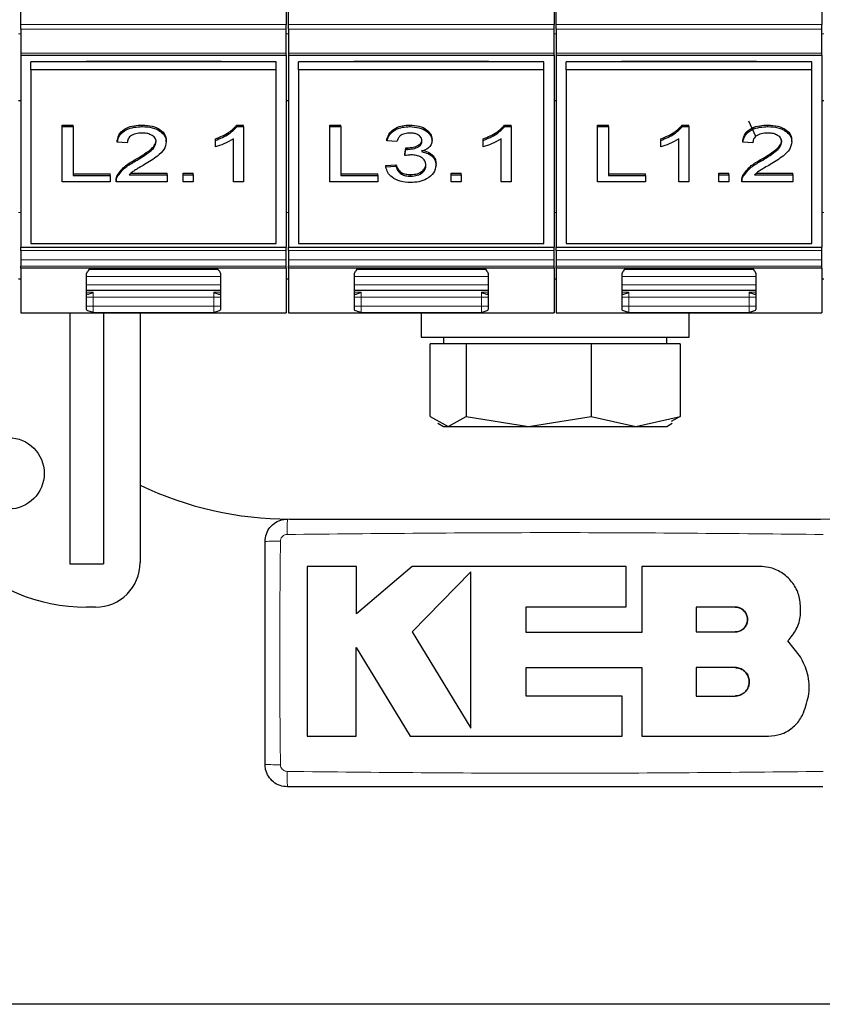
# Model space of a CAD drawing. Header units: millimetres. Extents: x 5 to 418, y 2 to 292.
# Tile 4 of 37: x 86 to 104, y 73 to 95. Entities that reach past the tile are written whole.
import ezdxf

# ---------------------------------------------------------------- set-up
doc = ezdxf.new("R2010")
doc.units = ezdxf.units.MM

msp = doc.modelspace()

# ---------------------------------------------------------------- linework, layer by layer
at = {"color": 7, "linetype": 'Continuous', "lineweight": 25}
for p, q in [((85.9596, 94.6836), (85.9596, 99.5715)), ((91.9096, 99.5715), (91.9096, 94.6836)), ((91.9596, 94.6836), (91.9596, 99.5715)), ((97.9096, 99.5715), (97.9096, 94.6836)), ((97.9596, 94.6836), (97.9596, 99.5715)), ((103.9096, 99.5715), (103.9096, 94.6836)), ((85.9596, 94.5775), (85.9596, 94.6836)), ((91.9096, 94.5775), (91.9096, 94.6836)), ((91.9596, 94.5775), (91.9596, 94.6836)), ((97.9096, 94.5775), (97.9096, 94.6836)), ((97.9596, 94.5775), (97.9596, 94.6836)), ((103.9096, 94.5775), (103.9096, 94.6836)), ((85.9596, 94.5775), (85.9596, 94.0372)), ((91.9096, 94.0372), (91.9096, 94.5775)), ((91.9596, 94.5775), (91.9596, 94.0372)), ((97.9096, 94.0372), (97.9096, 94.5775)), ((97.9596, 94.5775), (97.9596, 94.0372)), ((103.9096, 94.0372), (103.9096, 94.5775)), ((85.9596, 94.0372), (85.9596, 93.9933)), ((91.9096, 93.9933), (91.9096, 94.0372)), ((91.9596, 94.0372), (91.9596, 93.9933)), ((97.9096, 93.9933), (97.9096, 94.0372)), ((97.9596, 94.0372), (97.9596, 93.9933)), ((103.9096, 93.9933), (103.9096, 94.0372)), ((85.9596, 93.9933), (91.9096, 93.9933)), ((85.9596, 93.9933), (85.9596, 89.6885)), ((91.6846, 93.8428), (86.1846, 93.8428)), ((86.1846, 93.666), (86.1846, 93.8428)), ((87.4222, 93.8604), (90.447, 93.8604)), ((87.4222, 93.8428), (87.4222, 93.8604)), ((87.5971, 93.8604), (87.5971, 93.8428)), ((90.2721, 93.8428), (90.2721, 93.8604)), ((90.447, 93.8604), (90.447, 93.8428)), ((91.6846, 93.666), (91.6846, 93.8428)), ((91.9096, 93.9933), (91.9096, 89.6885)), ((91.9596, 93.9933), (97.9096, 93.9933)), ((91.9596, 93.9933), (91.9596, 89.6885)), ((97.6846, 93.8428), (92.1846, 93.8428)), ((92.1846, 93.666), (92.1846, 93.8428)), ((93.4222, 93.8604), (96.447, 93.8604)), ((93.4222, 93.8428), (93.4222, 93.8604)), ((93.5971, 93.8604), (93.5971, 93.8428)), ((96.2721, 93.8428), (96.2721, 93.8604)), ((96.447, 93.8604), (96.447, 93.8428)), ((97.6846, 93.666), (97.6846, 93.8428)), ((97.9096, 93.9933), (97.9096, 89.6885)), ((97.9596, 93.9933), (103.9096, 93.9933)), ((97.9596, 93.9933), (97.9596, 89.6885)), ((103.6846, 93.8428), (98.1846, 93.8428)), ((98.1846, 93.666), (98.1846, 93.8428)), ((99.4222, 93.8604), (102.447, 93.8604)), ((99.4222, 93.8428), (99.4222, 93.8604)), ((99.5971, 93.8604), (99.5971, 93.8428)), ((102.2721, 93.8428), (102.2721, 93.8604)), ((102.447, 93.8604), (102.447, 93.8428)), ((103.6846, 93.666), (103.6846, 93.8428)), ((103.9096, 93.9933), (103.9096, 89.6885)), ((91.6846, 93.666), (86.1846, 93.666)), ((86.1846, 93.666), (86.1846, 89.7769)), ((91.6846, 89.7769), (91.6846, 93.666)), ((97.6846, 93.666), (92.1846, 93.666)), ((92.1846, 93.666), (92.1846, 89.7769)), ((97.6846, 89.7769), (97.6846, 93.666)), ((103.6846, 93.666), (98.1846, 93.666)), ((98.1846, 93.666), (98.1846, 89.7769)), ((103.6846, 89.7769), (103.6846, 93.666)), ((85.9596, 92.9715), (85.9096, 92.9715)), ((91.9596, 92.9715), (91.9096, 92.9715)), ((97.9596, 92.9715), (97.9096, 92.9715)), ((103.9596, 92.9715), (103.9096, 92.9715)), ((102.4288, 92.1686), (102.2721, 92.517)), ((86.8865, 92.4286), (87.1333, 92.4286)), ((86.8865, 92.3932), (86.8865, 92.4286)), ((86.8865, 91.1558), (86.8865, 92.3932)), ((86.8865, 92.3932), (87.1333, 92.3932)), ((87.1333, 92.3932), (87.1333, 92.4286)), ((87.1333, 92.3932), (87.1333, 91.2986)), ((88.6814, 92.3932), (88.6814, 92.4286)), ((90.803, 92.4286), (90.9474, 92.4286)), ((90.803, 92.3932), (90.803, 92.4286)), ((90.803, 92.3932), (90.9474, 92.3932)), ((90.9474, 92.3932), (90.9474, 92.4286)), ((90.9474, 92.3932), (90.9474, 91.1558)), ((92.8865, 92.4286), (93.1333, 92.4286)), ((92.8865, 92.3932), (92.8865, 92.4286)), ((92.8865, 92.3932), (93.1333, 92.3932)), ((92.8865, 91.1558), (92.8865, 92.3932)), ((93.1333, 92.3932), (93.1333, 92.4286)), ((93.1333, 92.3932), (93.1333, 91.2986)), ((94.6772, 92.3932), (94.6772, 92.4286)), ((96.803, 92.4286), (96.9474, 92.4286)), ((96.803, 92.3932), (96.803, 92.4286)), ((96.803, 92.3932), (96.9474, 92.3932)), ((96.9474, 92.3932), (96.9474, 92.4286)), ((96.9474, 92.3932), (96.9474, 91.1558)), ((98.8865, 92.4286), (99.1333, 92.4286)), ((98.8865, 92.3932), (98.8865, 92.4286)), ((98.8865, 92.3932), (99.1333, 92.3932)), ((98.8865, 91.1558), (98.8865, 92.3932)), ((99.1333, 92.3932), (99.1333, 92.4286)), ((99.1333, 92.3932), (99.1333, 91.2986)), ((100.7838, 92.4286), (100.9282, 92.4286)), ((100.7838, 92.3932), (100.7838, 92.4286)), ((100.7838, 92.3932), (100.9282, 92.3932)), ((100.9282, 92.3932), (100.9282, 92.4286)), ((100.9282, 92.3932), (100.9282, 91.1558)), ((102.7006, 92.3932), (102.7006, 92.4286)), ((88.1205, 92.0442), (88.1205, 92.0795)), ((88.3449, 92.0283), (88.1205, 92.0442)), ((89.2199, 92.0516), (89.2199, 92.087)), ((90.3192, 92.0839), (90.3192, 92.1192)), ((90.3192, 91.9376), (90.3192, 92.0839)), ((90.7231, 91.1558), (90.7231, 92.12)), ((94.1654, 92.0759), (94.1654, 92.1113)), ((94.3897, 92.0601), (94.1654, 92.0759)), ((95.175, 92.0786), (95.175, 92.114)), ((96.3192, 92.0839), (96.3192, 92.1192)), ((96.3192, 91.9376), (96.3192, 92.0839)), ((96.7231, 91.1558), (96.7231, 92.12)), ((100.3, 92.0839), (100.3, 92.1192)), ((100.3, 91.9376), (100.3, 92.0839)), ((100.7038, 91.1558), (100.7038, 92.12)), ((102.1397, 92.0442), (102.1397, 92.0795)), ((102.3641, 92.0283), (102.1397, 92.0442)), ((103.2391, 92.0516), (103.2391, 92.087)), ((94.5671, 91.7781), (94.5902, 91.9209)), ((94.5671, 91.7428), (94.5902, 91.8855)), ((94.5902, 91.8855), (94.5902, 91.9209)), ((94.6225, 91.8838), (94.6225, 91.9192)), ((88.525, 91.6186), (88.525, 91.6539)), ((94.5671, 91.7428), (94.5671, 91.7781)), ((102.5443, 91.6186), (102.5443, 91.6539)), ((94.1429, 91.5243), (94.3673, 91.5401)), ((94.1429, 91.4889), (94.1429, 91.5243)), ((94.1429, 91.4889), (94.3673, 91.5048)), ((94.3673, 91.5048), (94.3673, 91.5401)), ((95.2647, 91.5281), (95.2647, 91.5635)), ((87.9634, 91.1558), (86.8865, 91.1558)), ((87.1333, 91.3339), (87.9634, 91.3339)), ((87.1333, 91.2986), (87.9634, 91.2986)), ((87.9634, 91.2986), (87.9634, 91.3339)), ((87.9634, 91.2986), (87.9634, 91.1558)), ((88.0981, 91.2005), (88.0981, 91.1563)), ((89.2423, 91.1558), (88.0981, 91.1558)), ((88.1215, 91.2658), (88.1215, 91.3012)), ((88.3862, 91.3144), (89.2423, 91.3144)), ((88.4269, 91.3498), (89.2423, 91.3498)), ((89.2423, 91.3144), (89.2423, 91.3498)), ((89.2423, 91.3144), (89.2423, 91.1558)), ((89.6013, 91.3498), (89.8256, 91.3498)), ((89.6013, 91.3144), (89.6013, 91.3498)), ((89.6013, 91.3144), (89.8256, 91.3144)), ((89.6013, 91.1558), (89.6013, 91.3144)), ((89.8256, 91.1558), (89.6013, 91.1558)), ((89.8256, 91.3144), (89.8256, 91.3498)), ((89.8256, 91.3144), (89.8256, 91.1558)), ((90.9474, 91.1558), (90.7231, 91.1558)), ((93.9634, 91.1558), (92.8865, 91.1558)), ((93.1333, 91.3339), (93.9634, 91.3339)), ((93.1333, 91.2986), (93.9634, 91.2986)), ((93.9634, 91.2986), (93.9634, 91.3339)), ((93.9634, 91.2986), (93.9634, 91.1558)), ((94.6954, 91.2827), (94.6954, 91.318)), ((95.6013, 91.3498), (95.8256, 91.3498)), ((95.6013, 91.3144), (95.6013, 91.3498)), ((95.6013, 91.3144), (95.8256, 91.3144)), ((95.6013, 91.1558), (95.6013, 91.3144)), ((95.8256, 91.1558), (95.6013, 91.1558)), ((95.8256, 91.3144), (95.8256, 91.3498)), ((95.8256, 91.3144), (95.8256, 91.1558)), ((96.9474, 91.1558), (96.7231, 91.1558)), ((99.9634, 91.1558), (98.8865, 91.1558)), ((99.1333, 91.3339), (99.9634, 91.3339)), ((99.1333, 91.2986), (99.9634, 91.2986)), ((99.9634, 91.2986), (99.9634, 91.3339)), ((99.9634, 91.2986), (99.9634, 91.1558)), ((100.9282, 91.1558), (100.7038, 91.1558)), ((101.6013, 91.3498), (101.8256, 91.3498)), ((101.6013, 91.3144), (101.6013, 91.3498)), ((101.6013, 91.3144), (101.8256, 91.3144)), ((101.6013, 91.1558), (101.6013, 91.3144)), ((101.8256, 91.1558), (101.6013, 91.1558)), ((101.8256, 91.3144), (101.8256, 91.3498)), ((101.8256, 91.3144), (101.8256, 91.1558)), ((102.1173, 91.2005), (102.1173, 91.1563)), ((103.2615, 91.1558), (102.1173, 91.1558)), ((102.1408, 91.2658), (102.1408, 91.3012)), ((102.4055, 91.3144), (103.2615, 91.3144)), ((102.4462, 91.3498), (103.2615, 91.3498)), ((103.2615, 91.3144), (103.2615, 91.3498)), ((103.2615, 91.3144), (103.2615, 91.1558)), ((85.9596, 89.6885), (91.9096, 89.6885)), ((85.9596, 89.6178), (85.9596, 89.6885)), ((85.9596, 89.6178), (85.9596, 89.4057)), ((86.1846, 89.7769), (91.6846, 89.7769)), ((91.9096, 89.6178), (91.9096, 89.6885)), ((91.9096, 89.4057), (91.9096, 89.6178)), ((91.9596, 89.6885), (97.9096, 89.6885)), ((91.9596, 89.6178), (91.9596, 89.6885)), ((91.9596, 89.6178), (91.9596, 89.4057)), ((92.1846, 89.7769), (97.6846, 89.7769)), ((97.9096, 89.6178), (97.9096, 89.6885)), ((97.9096, 89.4057), (97.9096, 89.6178)), ((97.9596, 89.6885), (103.9096, 89.6885)), ((97.9596, 89.6178), (97.9596, 89.6885)), ((97.9596, 89.6178), (97.9596, 89.4057)), ((98.1846, 89.7769), (103.6846, 89.7769)), ((103.9096, 89.6178), (103.9096, 89.6885)), ((103.9096, 89.4057), (103.9096, 89.6178)), ((85.9596, 89.4057), (85.9596, 89.2654)), ((91.9096, 89.2654), (91.9096, 89.4057)), ((91.9596, 89.4057), (91.9596, 89.2654)), ((97.9096, 89.2654), (97.9096, 89.4057)), ((97.9596, 89.4057), (97.9596, 89.2654)), ((103.9096, 89.2654), (103.9096, 89.4057)), ((85.9596, 89.2215), (85.9596, 89.2654)), ((91.9096, 89.2215), (85.9596, 89.2215)), ((85.9596, 89.2215), (85.9596, 88.2215)), ((87.5017, 89.1965), (90.3675, 89.1965)), ((91.9096, 89.2215), (91.9096, 89.2654)), ((91.9096, 89.2215), (91.9096, 88.2215)), ((91.9596, 89.2215), (91.9596, 89.2654)), ((97.9096, 89.2215), (91.9596, 89.2215)), ((91.9596, 89.2215), (91.9596, 88.2215)), ((93.5017, 89.1965), (96.3675, 89.1965)), ((97.9096, 89.2215), (97.9096, 89.2654)), ((97.9096, 89.2215), (97.9096, 88.2215)), ((97.9596, 89.2215), (97.9596, 89.2654)), ((103.9096, 89.2215), (97.9596, 89.2215)), ((97.9596, 89.2215), (97.9596, 88.2215)), ((99.5017, 89.1965), (102.3675, 89.1965)), ((103.9096, 89.2215), (103.9096, 89.2654)), ((103.9096, 89.2215), (103.9096, 88.2215)), ((85.9596, 88.9715), (85.9096, 88.9715)), ((87.4346, 89.1018), (87.4597, 89.1545)), ((87.4346, 88.2943), (87.4346, 89.1018)), ((90.4095, 89.1545), (90.4346, 89.1018)), ((90.4346, 89.1018), (90.4346, 88.2943)), ((91.9596, 88.9715), (91.9096, 88.9715)), ((93.4346, 89.1018), (93.4597, 89.1545)), ((93.4346, 88.2943), (93.4346, 89.1018)), ((96.4095, 89.1545), (96.4346, 89.1018)), ((96.4346, 89.1018), (96.4346, 88.2943)), ((97.9596, 88.9715), (97.9096, 88.9715)), ((99.4346, 89.1018), (99.4597, 89.1545)), ((99.4346, 88.2943), (99.4346, 89.1018)), ((102.4095, 89.1545), (102.4346, 89.1018)), ((102.4346, 89.1018), (102.4346, 88.2943)), ((103.9596, 88.9715), (103.9096, 88.9715)), ((90.4346, 88.7215), (87.4346, 88.7215)), ((96.4346, 88.7215), (93.4346, 88.7215)), ((102.4346, 88.7215), (99.4346, 88.7215)), ((85.9596, 88.2215), (91.9096, 88.2215)), ((87.0596, 88.2215), (87.0596, 82.5965)), ((87.8096, 88.2215), (87.8096, 82.5965)), ((88.6346, 88.2215), (88.6346, 82.6215)), ((91.9596, 88.2215), (97.9096, 88.2215)), ((94.9346, 88.2215), (94.9346, 87.6715)), ((97.9596, 88.2215), (103.9096, 88.2215)), ((100.9346, 87.6715), (100.9346, 88.2215)), ((94.9346, 87.6715), (100.6499, 87.6715)), ((95.4346, 87.6715), (95.4346, 87.5215)), ((100.4346, 87.5215), (100.4346, 87.6715)), ((100.6499, 87.6715), (100.9346, 87.6715)), ((95.131, 85.8947), (95.131, 87.5215)), ((95.534, 87.5215), (95.131, 87.5215)), ((95.937, 87.5215), (95.534, 87.5215)), ((95.937, 87.5215), (95.937, 85.8947)), ((97.3388, 87.5215), (95.937, 87.5215)), ((98.7406, 87.5215), (97.3388, 87.5215)), ((98.7406, 87.5215), (98.7406, 85.8947)), ((99.7394, 87.5215), (98.7406, 87.5215)), ((100.7382, 87.5215), (99.7394, 87.5215)), ((100.7382, 87.5215), (100.7382, 85.8947)), ((95.131, 85.8947), (95.534, 85.6715)), ((95.534, 85.6715), (95.937, 85.8947)), ((95.937, 85.8947), (97.3388, 85.6715)), ((97.3388, 85.6715), (98.7406, 85.8947)), ((98.7406, 85.8947), (99.7394, 85.6715)), ((99.7394, 85.6715), (100.7382, 85.8947)), ((100.7382, 85.8947), (100.5382, 85.784)), ((95.3082, 85.7445), (95.4346, 85.6715)), ((95.4346, 85.6715), (95.534, 85.6715)), ((95.534, 85.6715), (97.3388, 85.6715)), ((97.3388, 85.6715), (99.7394, 85.6715)), ((99.7394, 85.6715), (100.4346, 85.6715)), ((100.4346, 85.6715), (100.561, 85.7445)), ((91.9846, 83.5965), (103.8846, 83.5965)), ((87.0596, 82.5965), (87.8096, 82.5965)), ((93.4791, 82.536), (92.3794, 82.536)), ((93.4791, 81.4696), (93.4791, 82.536)), ((94.7305, 82.536), (93.4791, 81.4696)), ((99.5293, 82.536), (94.7305, 82.536)), ((96.0422, 82.417), (94.7305, 81.0677)), ((99.5293, 81.6328), (99.5293, 82.536)), ((99.8768, 82.536), (99.8768, 81.0562)), ((102.5217, 82.536), (99.8768, 82.536)), ((87.6346, 81.6215), (87.4346, 81.6215)), ((97.287, 81.6328), (99.5293, 81.6328)), ((97.287, 81.0562), (97.287, 81.6328)), ((101.9668, 81.6257), (101.0962, 81.6257)), ((101.0962, 81.6257), (101.0962, 81.0677)), ((94.7305, 81.0677), (96.0422, 78.912)), ((99.8768, 81.0562), (97.287, 81.0562)), ((101.0962, 81.0677), (101.9668, 81.0677)), ((103.4351, 80.5123), (103.1504, 80.8647)), ((93.4785, 80.7188), (94.689, 78.7293)), ((93.4785, 78.7293), (93.4785, 80.7188)), ((97.2877, 80.2689), (99.8768, 80.2689)), ((97.2877, 79.6313), (97.2877, 80.2689)), ((99.8768, 80.2689), (99.8768, 78.7293)), ((101.0962, 80.2689), (101.0962, 79.6313)), ((101.9668, 80.2689), (101.0962, 80.2689)), ((99.4394, 79.6313), (97.2877, 79.6313)), ((99.4394, 78.7293), (99.4394, 79.6313)), ((101.0962, 79.6313), (101.9668, 79.6313)), ((92.3794, 78.7293), (93.4785, 78.7293)), ((94.689, 78.7293), (99.4394, 78.7293)), ((99.8768, 78.7293), (102.7154, 78.7293)), ((152.6846, 72.7215), (43.1846, 72.7215))]:
    msp.add_line(p, q, dxfattribs=at)
at = {"color": 7, "linetype": 'Continuous', "lineweight": 18}
for p, q in [((91.9096, 94.6836), (85.9596, 94.6836)), ((97.9096, 94.6836), (91.9596, 94.6836)), ((103.9096, 94.6836), (97.9596, 94.6836)), ((85.9596, 94.4715), (85.9096, 94.4715)), ((85.9596, 94.5775), (91.9096, 94.5775)), ((91.9596, 94.4715), (91.9096, 94.4715)), ((91.9596, 94.5775), (97.9096, 94.5775)), ((97.9596, 94.4715), (97.9096, 94.4715)), ((97.9596, 94.5775), (103.9096, 94.5775)), ((103.9596, 94.4715), (103.9096, 94.4715)), ((91.9096, 94.0372), (85.9596, 94.0372)), ((97.9096, 94.0372), (91.9596, 94.0372)), ((103.9096, 94.0372), (97.9596, 94.0372)), ((85.9596, 90.4715), (85.9096, 90.4715)), ((91.9596, 90.4715), (91.9096, 90.4715)), ((97.9596, 90.4715), (97.9096, 90.4715)), ((103.9596, 90.4715), (103.9096, 90.4715)), ((85.9596, 89.6178), (91.9096, 89.6178)), ((91.9596, 89.6178), (97.9096, 89.6178)), ((97.9596, 89.6178), (103.9096, 89.6178)), ((91.9096, 89.4057), (85.9596, 89.4057)), ((97.9096, 89.4057), (91.9596, 89.4057)), ((103.9096, 89.4057), (97.9596, 89.4057)), ((91.9096, 89.2654), (85.9596, 89.2654)), ((97.9096, 89.2654), (91.9596, 89.2654)), ((103.9096, 89.2654), (97.9596, 89.2654)), ((90.4346, 89.0321), (87.4346, 89.0321)), ((96.4346, 89.0321), (93.4346, 89.0321)), ((102.4346, 89.0321), (99.4346, 89.0321)), ((90.4346, 88.8454), (87.4346, 88.8454)), ((96.4346, 88.8454), (93.4346, 88.8454)), ((102.4346, 88.8454), (99.4346, 88.8454)), ((87.4346, 88.6805), (87.5846, 88.6805)), ((87.5846, 88.5715), (87.4346, 88.5715)), ((87.5846, 88.6805), (87.5846, 88.5715)), ((87.5846, 88.5715), (87.5846, 88.3719)), ((87.5846, 88.5715), (90.2846, 88.5715)), ((90.2846, 88.5715), (90.2846, 88.6805)), ((90.2846, 88.6805), (90.4346, 88.6804)), ((90.4346, 88.5715), (90.2846, 88.5715)), ((90.2846, 88.3719), (90.2846, 88.5715)), ((93.4346, 88.6805), (93.5846, 88.6805)), ((93.5846, 88.5715), (93.4346, 88.5715)), ((93.5846, 88.6805), (93.5846, 88.5715)), ((93.5846, 88.5715), (93.5846, 88.3719)), ((93.5846, 88.5715), (96.2846, 88.5715)), ((96.2846, 88.5715), (96.2846, 88.6805)), ((96.2846, 88.6805), (96.4346, 88.6804)), ((96.4346, 88.5715), (96.2846, 88.5715)), ((96.2846, 88.3719), (96.2846, 88.5715)), ((99.4346, 88.6805), (99.5846, 88.6805)), ((99.5846, 88.5715), (99.4346, 88.5715)), ((99.5846, 88.6805), (99.5846, 88.5715)), ((99.5846, 88.5715), (99.5846, 88.3719)), ((99.5846, 88.5715), (102.2846, 88.5715)), ((102.2846, 88.5715), (102.2846, 88.6805)), ((102.2846, 88.6805), (102.4346, 88.6804)), ((102.4346, 88.5715), (102.2846, 88.5715)), ((102.2846, 88.3719), (102.2846, 88.5715)), ((87.4346, 88.3719), (87.5846, 88.3719)), ((87.5846, 88.3719), (87.5846, 88.2271)), ((90.2846, 88.3719), (87.5846, 88.3719)), ((90.2846, 88.2271), (90.2846, 88.3719)), ((90.2846, 88.3719), (90.4346, 88.3719)), ((93.4346, 88.3719), (93.5846, 88.3719)), ((93.5846, 88.3719), (93.5846, 88.2271)), ((96.2846, 88.3719), (93.5846, 88.3719)), ((96.2846, 88.2271), (96.2846, 88.3719)), ((96.2846, 88.3719), (96.4346, 88.3719)), ((99.4346, 88.3719), (99.5846, 88.3719)), ((99.5846, 88.3719), (99.5846, 88.2271)), ((102.2846, 88.3719), (99.5846, 88.3719)), ((102.2846, 88.2271), (102.2846, 88.3719)), ((102.2846, 88.3719), (102.4346, 88.3719)), ((90.2846, 88.2271), (87.5846, 88.2271)), ((96.2846, 88.2271), (93.5846, 88.2271)), ((102.2846, 88.2271), (99.5846, 88.2271))]:
    msp.add_line(p, q, dxfattribs=at)
at = {"color": 7, "linetype": 'Continuous', "lineweight": 25}
msp.add_circle((85.6846, 84.6215), 0.8, dxfattribs=at)
for centre, radius, start, end in [((87.5846, 89.0715), 0.15, 90, 146.39818), ((90.2846, 89.0715), 0.15, 33.60182, 90), ((93.5846, 89.0715), 0.15, 90, 146.39818), ((96.2846, 89.0715), 0.15, 33.60182, 90), ((99.5846, 89.0715), 0.15, 90, 146.39818), ((102.2846, 89.0715), 0.15, 33.60182, 90), ((87.4346, 85.6215), 4, 180, 270), ((91.9846, 91.3465), 7.75, 244.38905, 270), ((103.8846, 91.3465), 7.75, 270, 295.61095), ((87.6346, 82.6215), 1, 270, 0)]:
    msp.add_arc(centre, radius, start, end, dxfattribs=at)
at = {"color": 7, "linetype": 'Continuous', "lineweight": 18}
for centre, radius, start, end in [((98.9739, 83.3375), 7.0441, 177.89329, 180.69136), ((91.6935, 75.8538), 7.2473, 89.32802, 92.04761), ((91.6935, 85.3343), 7.2425, 267.95105, 270.67242), ((98.9702, 77.8554), 7.0403, 179.30828, 182.10781)]:
    msp.add_arc(centre, radius, start, end, dxfattribs=at)
at = {"color": 7, "linetype": 'Continuous', "lineweight": 25}
for points, knots in [([(88.1205, 92.0795), (88.1334, 92.1345), (88.1593, 92.244), (88.3096, 92.3654), (88.4974, 92.4214), (88.62, 92.4262), (88.6814, 92.4286)], [0, 0, 0, 0, 0.2802352, 0.558893, 0.7791323, 1, 1, 1, 1]), ([(88.1205, 92.0442), (88.1334, 92.0991), (88.1593, 92.2086), (88.3096, 92.33), (88.4974, 92.3861), (88.62, 92.3908), (88.6814, 92.3932)], [0, 0, 0, 0, 0.2802352, 0.558893, 0.7791323, 1, 1, 1, 1]), ([(88.6765, 92.2504), (88.6281, 92.2479), (88.5315, 92.2428), (88.4153, 92.1872), (88.3531, 92.1088), (88.3476, 92.0552), (88.3449, 92.0283)], [0, 0, 0, 0, 0.28041014, 0.55948904, 0.77937472, 1, 1, 1, 1]), ([(88.9955, 92.0501), (88.9896, 92.0818), (88.9777, 92.1451), (88.8869, 92.2113), (88.7819, 92.246), (88.7116, 92.2489), (88.6765, 92.2504)], [0, 0, 0, 0, 0.27907993, 0.55861185, 0.77904313, 1, 1, 1, 1]), ([(88.6814, 92.4286), (88.7577, 92.4248), (88.9101, 92.4174), (89.0924, 92.3316), (89.2036, 92.2139), (89.2145, 92.1293), (89.2199, 92.087)], [0, 0, 0, 0, 0.2804823, 0.5596436, 0.7797486, 1, 1, 1, 1]), ([(88.6814, 92.3932), (88.7577, 92.3895), (88.9101, 92.382), (89.0924, 92.2963), (89.2036, 92.1786), (89.2145, 92.094), (89.2199, 92.0516)], [0, 0, 0, 0, 0.2804823, 0.5596436, 0.7797486, 1, 1, 1, 1]), ([(90.3192, 92.1192), (90.4284, 92.1628), (90.6232, 92.2407), (90.7481, 92.3712), (90.803, 92.4286)], [0, 0, 0, 0, 0.5604274, 1, 1, 1, 1]), ([(90.3192, 92.0839), (90.4284, 92.1275), (90.6232, 92.2053), (90.7481, 92.3358), (90.803, 92.3932)], [0, 0, 0, 0, 0.5604274, 1, 1, 1, 1]), ([(94.1654, 92.1113), (94.1826, 92.1594), (94.2171, 92.2554), (94.349, 92.3627), (94.5124, 92.4206), (94.6222, 92.4259), (94.6772, 92.4286)], [0, 0, 0, 0, 0.2802532, 0.5595228, 0.7795924, 1, 1, 1, 1]), ([(94.1654, 92.0759), (94.1826, 92.124), (94.2171, 92.2201), (94.349, 92.3273), (94.5124, 92.3852), (94.6222, 92.3905), (94.6772, 92.3932)], [0, 0, 0, 0, 0.2802532, 0.5595228, 0.7795924, 1, 1, 1, 1]), ([(94.6842, 92.2504), (94.6429, 92.2478), (94.5605, 92.2425), (94.4636, 92.1927), (94.4102, 92.1271), (94.3966, 92.0824), (94.3897, 92.0601)], [0, 0, 0, 0, 0.28000144, 0.55913078, 0.77932005, 1, 1, 1, 1]), ([(94.6772, 92.4286), (94.7466, 92.4236), (94.8854, 92.4137), (95.0539, 92.3375), (95.1558, 92.2297), (95.1686, 92.1525), (95.175, 92.114)], [0, 0, 0, 0, 0.2801842, 0.55985531, 0.77999994, 1, 1, 1, 1]), ([(94.6772, 92.3932), (94.7466, 92.3883), (94.8854, 92.3784), (95.0539, 92.3022), (95.1558, 92.1943), (95.1686, 92.1172), (95.175, 92.0786)], [0, 0, 0, 0, 0.2801842, 0.5598553, 0.7799999, 1, 1, 1, 1]), ([(94.9506, 92.0734), (94.9463, 92.1006), (94.9376, 92.155), (94.8636, 92.2142), (94.7746, 92.246), (94.7143, 92.249), (94.6842, 92.2504)], [0, 0, 0, 0, 0.27946, 0.5589523, 0.7792553, 1, 1, 1, 1]), ([(96.3192, 92.1192), (96.4284, 92.1628), (96.6232, 92.2407), (96.7481, 92.3712), (96.803, 92.4286)], [0, 0, 0, 0, 0.5604274, 1, 1, 1, 1]), ([(96.3192, 92.0839), (96.4284, 92.1275), (96.6232, 92.2053), (96.7481, 92.3358), (96.803, 92.3932)], [0, 0, 0, 0, 0.5604274, 1, 1, 1, 1]), ([(100.3, 92.1192), (100.4092, 92.1628), (100.604, 92.2407), (100.7289, 92.3712), (100.7838, 92.4286)], [0, 0, 0, 0, 0.5604274, 1, 1, 1, 1]), ([(100.3, 92.0839), (100.4092, 92.1275), (100.604, 92.2053), (100.7289, 92.3358), (100.7838, 92.3932)], [0, 0, 0, 0, 0.56042743, 1, 1, 1, 1]), ([(102.1397, 92.0795), (102.1527, 92.1345), (102.1785, 92.244), (102.3288, 92.3654), (102.5167, 92.4214), (102.6392, 92.4262), (102.7006, 92.4286)], [0, 0, 0, 0, 0.2802352, 0.558893, 0.7791323, 1, 1, 1, 1]), ([(102.1397, 92.0442), (102.1527, 92.0991), (102.1785, 92.2086), (102.3288, 92.33), (102.5167, 92.3861), (102.6392, 92.3908), (102.7006, 92.3932)], [0, 0, 0, 0, 0.2802352, 0.558893, 0.7791323, 1, 1, 1, 1]), ([(102.6957, 92.2504), (102.6473, 92.2479), (102.5507, 92.2428), (102.4345, 92.1872), (102.3724, 92.1088), (102.3669, 92.0552), (102.3641, 92.0283)], [0, 0, 0, 0, 0.2804101, 0.559489, 0.7793747, 1, 1, 1, 1]), ([(103.0147, 92.0501), (103.0088, 92.0818), (102.997, 92.1451), (102.9061, 92.2113), (102.8011, 92.246), (102.7309, 92.2489), (102.6957, 92.2504)], [0, 0, 0, 0, 0.27907993, 0.55861185, 0.77904313, 1, 1, 1, 1]), ([(102.7006, 92.4286), (102.777, 92.4248), (102.9293, 92.4174), (103.1116, 92.3316), (103.2229, 92.2139), (103.2337, 92.1293), (103.2391, 92.087)], [0, 0, 0, 0, 0.28048227, 0.55964365, 0.77974864, 1, 1, 1, 1]), ([(102.7006, 92.3932), (102.777, 92.3895), (102.9293, 92.382), (103.1116, 92.2963), (103.2229, 92.1786), (103.2337, 92.094), (103.2391, 92.0516)], [0, 0, 0, 0, 0.2804823, 0.5596436, 0.7797486, 1, 1, 1, 1]), ([(88.525, 91.6539), (88.6369, 91.7216), (88.7926, 91.8157), (88.9646, 91.9629), (88.9852, 92.0447), (88.9955, 92.0855)], [0, 0, 0, 0, 0.5613127, 0.7813859, 1, 1, 1, 1]), ([(88.525, 91.6186), (88.6369, 91.6862), (88.7926, 91.7804), (88.9646, 91.9276), (88.9852, 92.0094), (88.9955, 92.0501)], [0, 0, 0, 0, 0.5613127, 0.7813859, 1, 1, 1, 1]), ([(89.2199, 92.0516), (89.208, 91.9925), (89.1843, 91.8741), (88.9962, 91.7028), (88.8337, 91.6042), (88.7343, 91.544)], [0, 0, 0, 0, 0.27874148, 0.55883368, 1, 1, 1, 1]), ([(90.7231, 92.12), (90.6537, 92.0792), (90.5298, 92.0063), (90.3836, 91.9586), (90.3192, 91.9376)], [0, 0, 0, 0, 0.5596859, 1, 1, 1, 1]), ([(94.6225, 91.9192), (94.6669, 91.922), (94.7555, 91.9276), (94.8699, 91.967), (94.9425, 92.0341), (94.9479, 92.0839), (94.9506, 92.1088)], [0, 0, 0, 0, 0.28068033, 0.56095141, 0.78005681, 1, 1, 1, 1]), ([(94.6225, 91.8838), (94.6669, 91.8866), (94.7555, 91.8923), (94.8699, 91.9317), (94.9425, 91.9987), (94.9479, 92.0485), (94.9506, 92.0734)], [0, 0, 0, 0, 0.28068033, 0.56095141, 0.78005681, 1, 1, 1, 1]), ([(95.175, 92.0786), (95.171, 92.0492), (95.1631, 91.9903), (95.0871, 91.8955), (94.9934, 91.8568), (94.9363, 91.8332)], [0, 0, 0, 0, 0.2804963, 0.5610033, 1, 1, 1, 1]), ([(96.7231, 92.12), (96.6537, 92.0792), (96.5298, 92.0063), (96.3836, 91.9586), (96.3192, 91.9376)], [0, 0, 0, 0, 0.5596859, 1, 1, 1, 1]), ([(100.7038, 92.12), (100.6345, 92.0792), (100.5106, 92.0063), (100.3644, 91.9586), (100.3, 91.9376)], [0, 0, 0, 0, 0.5596859, 1, 1, 1, 1]), ([(102.5443, 91.6539), (102.6561, 91.7216), (102.8118, 91.8157), (102.9838, 91.9629), (103.0045, 92.0447), (103.0147, 92.0855)], [0, 0, 0, 0, 0.5613127, 0.7813859, 1, 1, 1, 1]), ([(102.5443, 91.6186), (102.6561, 91.6862), (102.8118, 91.7804), (102.9838, 91.9276), (103.0045, 92.0094), (103.0147, 92.0501)], [0, 0, 0, 0, 0.56131265, 0.78138587, 1, 1, 1, 1]), ([(103.2391, 92.0516), (103.2272, 91.9925), (103.2035, 91.8741), (103.0154, 91.7028), (102.8529, 91.6042), (102.7536, 91.544)], [0, 0, 0, 0, 0.27874148, 0.55883368, 1, 1, 1, 1]), ([(94.5902, 91.9209), (94.5963, 91.9204), (94.607, 91.9196), (94.6178, 91.9193), (94.6225, 91.9192)], [0, 0, 0, 0, 0.5600031, 1, 1, 1, 1]), ([(94.5902, 91.8855), (94.5963, 91.8851), (94.607, 91.8842), (94.6178, 91.8839), (94.6225, 91.8838)], [0, 0, 0, 0, 0.5600031, 1, 1, 1, 1]), ([(94.9363, 91.8686), (94.989, 91.8563), (95.0945, 91.8319), (95.2024, 91.7491), (95.2576, 91.6555), (95.2623, 91.5942), (95.2647, 91.5635)], [0, 0, 0, 0, 0.2798072, 0.5591854, 0.7794082, 1, 1, 1, 1]), ([(94.9363, 91.8332), (94.989, 91.821), (95.0945, 91.7965), (95.2024, 91.7138), (95.2576, 91.6201), (95.2623, 91.5588), (95.2647, 91.5281)], [0, 0, 0, 0, 0.2798072, 0.5591854, 0.7794082, 1, 1, 1, 1]), ([(88.1215, 91.3012), (88.1777, 91.3781), (88.2782, 91.5158), (88.4494, 91.6116), (88.525, 91.6539)], [0, 0, 0, 0, 0.5583593, 1, 1, 1, 1]), ([(88.1215, 91.2658), (88.1777, 91.3427), (88.2782, 91.4804), (88.4494, 91.5762), (88.525, 91.6186)], [0, 0, 0, 0, 0.5583593, 1, 1, 1, 1]), ([(94.7122, 91.7596), (94.6847, 91.7582), (94.6356, 91.7556), (94.5881, 91.7467), (94.5671, 91.7428)], [0, 0, 0, 0, 0.5597721, 1, 1, 1, 1]), ([(95.0404, 91.5293), (95.0354, 91.5637), (95.0254, 91.6324), (94.9372, 91.7098), (94.8266, 91.7535), (94.7504, 91.7576), (94.7122, 91.7596)], [0, 0, 0, 0, 0.2797467, 0.5591709, 0.7794436, 1, 1, 1, 1]), ([(102.1408, 91.3012), (102.1969, 91.3781), (102.2974, 91.5158), (102.4687, 91.6116), (102.5443, 91.6539)], [0, 0, 0, 0, 0.5583593, 1, 1, 1, 1]), ([(102.1408, 91.2658), (102.1969, 91.3427), (102.2974, 91.4804), (102.4687, 91.5762), (102.5443, 91.6186)], [0, 0, 0, 0, 0.5583593, 1, 1, 1, 1]), ([(88.7343, 91.544), (88.6926, 91.5196), (88.6238, 91.4795), (88.529, 91.423), (88.45, 91.3736), (88.4075, 91.3342), (88.3862, 91.3144)], [0, 0, 0, 0, 0.3400378, 0.5600628, 0.7800895, 1, 1, 1, 1]), ([(94.6874, 91.1399), (94.6111, 91.1448), (94.4587, 91.1546), (94.2817, 91.2463), (94.1729, 91.3635), (94.1529, 91.4471), (94.1429, 91.4889)], [0, 0, 0, 0, 0.2799105, 0.5592491, 0.7794763, 1, 1, 1, 1]), ([(94.3673, 91.5401), (94.3788, 91.5081), (94.4018, 91.4442), (94.4752, 91.3643), (94.5851, 91.3232), (94.6586, 91.3198), (94.6954, 91.318)], [0, 0, 0, 0, 0.2808811, 0.5600727, 0.7796532, 1, 1, 1, 1]), ([(94.3673, 91.5048), (94.3788, 91.4727), (94.4018, 91.4088), (94.4752, 91.329), (94.5851, 91.2879), (94.6586, 91.2844), (94.6954, 91.2827)], [0, 0, 0, 0, 0.2808811, 0.5600727, 0.7796532, 1, 1, 1, 1]), ([(95.2647, 91.5281), (95.2545, 91.4691), (95.2341, 91.3512), (95.0748, 91.2228), (94.8839, 91.1499), (94.7529, 91.1432), (94.6874, 91.1399)], [0, 0, 0, 0, 0.2794007, 0.5590642, 0.7793783, 1, 1, 1, 1]), ([(94.6954, 91.318), (94.7472, 91.3215), (94.8507, 91.3283), (94.9661, 91.3956), (95.0312, 91.4787), (95.0373, 91.536), (95.0404, 91.5647)], [0, 0, 0, 0, 0.2798831, 0.5589932, 0.779319, 1, 1, 1, 1]), ([(94.6954, 91.2827), (94.7472, 91.2861), (94.8507, 91.2929), (94.9661, 91.3602), (95.0312, 91.4434), (95.0373, 91.5007), (95.0404, 91.5293)], [0, 0, 0, 0, 0.2798831, 0.5589932, 0.779319, 1, 1, 1, 1]), ([(102.7536, 91.544), (102.7118, 91.5196), (102.6431, 91.4795), (102.5482, 91.423), (102.4692, 91.3736), (102.4267, 91.3342), (102.4055, 91.3144)], [0, 0, 0, 0, 0.3400378, 0.5600628, 0.7800895, 1, 1, 1, 1]), ([(88.0981, 91.1911), (88.0987, 91.2121), (88.0998, 91.2496), (88.1149, 91.2854), (88.1215, 91.3012)], [0, 0, 0, 0, 0.55995634, 1, 1, 1, 1]), ([(88.0981, 91.1558), (88.0987, 91.1767), (88.0998, 91.2142), (88.1149, 91.2501), (88.1215, 91.2658)], [0, 0, 0, 0, 0.5599563, 1, 1, 1, 1]), ([(102.1173, 91.1911), (102.1179, 91.2121), (102.119, 91.2496), (102.1341, 91.2854), (102.1408, 91.3012)], [0, 0, 0, 0, 0.5599563, 1, 1, 1, 1]), ([(102.1173, 91.1558), (102.1179, 91.1767), (102.119, 91.2142), (102.1341, 91.2501), (102.1408, 91.2658)], [0, 0, 0, 0, 0.5599563, 1, 1, 1, 1]), ([(87.4413, 88.6446), (87.4473, 88.6421), (87.459, 88.6371), (87.5075, 88.6478), (87.5526, 88.6669), (87.5846, 88.6805)], [0, 0, 0, 0, 0.2293217, 0.4538366, 1, 1, 1, 1]), ([(90.2846, 88.6805), (90.3169, 88.6668), (90.3621, 88.6476), (90.4104, 88.6372), (90.422, 88.6421), (90.4279, 88.6446)], [0, 0, 0, 0, 0.5523081, 0.7720021, 1, 1, 1, 1]), ([(93.4413, 88.6446), (93.4473, 88.6421), (93.459, 88.6371), (93.5075, 88.6478), (93.5526, 88.6669), (93.5846, 88.6805)], [0, 0, 0, 0, 0.2293217, 0.4538366, 1, 1, 1, 1]), ([(96.2846, 88.6805), (96.3169, 88.6668), (96.3621, 88.6476), (96.4104, 88.6372), (96.422, 88.6421), (96.4279, 88.6446)], [0, 0, 0, 0, 0.5523081, 0.7720021, 1, 1, 1, 1]), ([(99.4413, 88.6446), (99.4473, 88.6421), (99.459, 88.6371), (99.5075, 88.6478), (99.5526, 88.6669), (99.5846, 88.6805)], [0, 0, 0, 0, 0.2293217, 0.4538366, 1, 1, 1, 1]), ([(102.2846, 88.6805), (102.3169, 88.6668), (102.3621, 88.6476), (102.4104, 88.6372), (102.422, 88.6421), (102.4279, 88.6446)], [0, 0, 0, 0, 0.5523081, 0.7720021, 1, 1, 1, 1]), ([(87.5846, 88.2271), (87.5723, 88.2302), (87.5566, 88.2343), (87.5219, 88.2433), (87.4849, 88.2555), (87.4433, 88.2738), (87.4374, 88.2877), (87.4346, 88.2943)], [0, 0, 0, 0, 0.16931681, 0.21770055, 0.47792476, 0.75391121, 1, 1, 1, 1]), ([(90.4346, 88.2943), (90.4305, 88.2873), (90.4224, 88.2735), (90.3733, 88.2498), (90.3196, 88.236), (90.2846, 88.2271)], [0, 0, 0, 0, 0.265609, 0.5216251, 1, 1, 1, 1]), ([(93.5846, 88.2271), (93.5723, 88.2302), (93.5566, 88.2343), (93.5219, 88.2433), (93.4849, 88.2555), (93.4433, 88.2738), (93.4374, 88.2877), (93.4346, 88.2943)], [0, 0, 0, 0, 0.16931681, 0.21770055, 0.47792476, 0.75391121, 1, 1, 1, 1]), ([(96.4346, 88.2943), (96.4305, 88.2873), (96.4224, 88.2735), (96.3733, 88.2498), (96.3196, 88.236), (96.2846, 88.2271)], [0, 0, 0, 0, 0.265609, 0.5216251, 1, 1, 1, 1]), ([(99.5846, 88.2271), (99.5723, 88.2302), (99.5566, 88.2343), (99.5219, 88.2433), (99.4849, 88.2555), (99.4433, 88.2738), (99.4374, 88.2877), (99.4346, 88.2943)], [0, 0, 0, 0, 0.1693168, 0.2177005, 0.4779248, 0.7539112, 1, 1, 1, 1]), ([(102.4346, 88.2943), (102.4305, 88.2873), (102.4224, 88.2735), (102.3733, 88.2498), (102.3196, 88.236), (102.2846, 88.2271)], [0, 0, 0, 0, 0.265609, 0.5216251, 1, 1, 1, 1]), ([(91.4346, 83.0965), (91.4401, 83.1527), (91.4512, 83.2651), (91.5374, 83.4149), (91.6642, 83.528), (91.8048, 83.5879), (91.8977, 83.594), (91.9346, 83.5965)], [0, 0, 0, 0, 0.21467278, 0.42935247, 0.64402667, 0.85869575, 1, 1, 1, 1]), ([(91.4346, 78.0965), (91.4346, 78.6281), (91.4346, 79.7272), (91.4346, 81.3939), (91.4346, 82.5289), (91.4346, 83.0965)], [0, 0, 0, 0, 0.3189779, 0.6594764, 1, 1, 1, 1]), ([(92.3794, 82.536), (92.3794, 82.0154), (92.3794, 80.7466), (92.3794, 79.4776), (92.3794, 78.7293)], [0, 0, 0, 0, 0.4103295, 1, 1, 1, 1]), ([(96.0422, 78.912), (96.0422, 79.4324), (96.0422, 80.6006), (96.0422, 81.7691), (96.0422, 82.417)], [0, 0, 0, 0, 0.4454775, 1, 1, 1, 1]), ([(103.4351, 81.6227), (103.425, 81.7253), (103.4048, 81.9306), (103.2475, 82.2042), (103.0158, 82.4108), (102.759, 82.5204), (102.5892, 82.5316), (102.5217, 82.536)], [0, 0, 0, 0, 0.21459, 0.4291787, 0.6437975, 0.8584406, 1, 1, 1, 1]), ([(101.9668, 81.0677), (101.9982, 81.0708), (102.061, 81.077), (102.1446, 81.1252), (102.2081, 81.1962), (102.2443, 81.2848), (102.2491, 81.3801), (102.2221, 81.4717), (102.1664, 81.5492), (102.0882, 81.6036), (102.0173, 81.624), (101.9765, 81.6254), (101.9668, 81.6257)], [0, 0, 0, 0, 0.107578, 0.2151551, 0.3227414, 0.4302646, 0.5376806, 0.6449866, 0.752213, 0.8594107, 0.9666405, 1, 1, 1, 1]), ([(101.9668, 81.6257), (101.9981, 81.6226), (102.0608, 81.6164), (102.1443, 81.5684), (102.2078, 81.4976), (102.2441, 81.4092), (102.2492, 81.314), (102.2225, 81.2225), (102.167, 81.1448), (102.0889, 81.0901), (102.0178, 81.0694), (101.9766, 81.068), (101.9668, 81.0677)], [0, 0, 0, 0, 0.1073342, 0.214672, 0.3219286, 0.42913, 0.5363386, 0.6436097, 0.7509826, 0.8584684, 0.9660383, 1, 1, 1, 1]), ([(103.1504, 80.8647), (103.2201, 80.9491), (103.3594, 81.1179), (103.4381, 81.394), (103.4359, 81.5627), (103.4351, 81.6227)], [0, 0, 0, 0, 0.3919653, 0.7839447, 1, 1, 1, 1]), ([(103.4986, 79.2552), (103.549, 79.3958), (103.6496, 79.6769), (103.6215, 80.1274), (103.4958, 80.3869), (103.4351, 80.5123)], [0, 0, 0, 0, 0.3407821, 0.6815687, 1, 1, 1, 1]), ([(101.9668, 79.6313), (102.0026, 79.6349), (102.0743, 79.6419), (102.1697, 79.6968), (102.2422, 79.7777), (102.2837, 79.8787), (102.2895, 79.9875), (102.2589, 80.0921), (102.1955, 80.1808), (102.1063, 80.2433), (102.025, 80.267), (101.978, 80.2685), (101.9668, 80.2689)], [0, 0, 0, 0, 0.1073587, 0.214721, 0.322003, 0.4292233, 0.5364373, 0.6436973, 0.7510459, 0.8585026, 0.9660513, 1, 1, 1, 1]), ([(101.9668, 80.2689), (102.0027, 80.2653), (102.0744, 80.2583), (102.1699, 80.2032), (102.2425, 80.1221), (102.2838, 80.0209), (102.2894, 79.9119), (102.2586, 79.8073), (102.1949, 79.7188), (102.1056, 79.6566), (102.0246, 79.6332), (101.9779, 79.6317), (101.9668, 79.6313)], [0, 0, 0, 0, 0.1075789, 0.2151577, 0.3227289, 0.4302244, 0.5376129, 0.6449022, 0.7521279, 0.8593402, 0.9665938, 1, 1, 1, 1]), ([(102.7154, 78.7293), (102.8106, 78.7387), (103.001, 78.7573), (103.2533, 78.9034), (103.4173, 79.0821), (103.4782, 79.2116), (103.4986, 79.2552)], [0, 0, 0, 0, 0.2851253, 0.5702516, 0.8553553, 1, 1, 1, 1]), ([(91.9346, 77.5965), (91.8784, 77.602), (91.766, 77.613), (91.6161, 77.6992), (91.5031, 77.8261), (91.4431, 77.9667), (91.437, 78.0596), (91.4346, 78.0965)], [0, 0, 0, 0, 0.2146723, 0.429352, 0.6440261, 0.8586954, 1, 1, 1, 1]), ([(103.9346, 77.5965), (101.9348, 77.5965), (97.9348, 77.5965), (93.9348, 77.5965), (91.9346, 77.5965)], [0, 0, 0, 0, 0.499961, 1, 1, 1, 1])]:
    msp.add_open_spline(points, degree=3, knots=knots, dxfattribs=at)
at = {"color": 7, "linetype": 'Continuous', "lineweight": 18}
for points, knots in [([(91.9303, 83.2525), (91.9193, 83.2517), (91.8912, 83.2495), (91.8489, 83.2309), (91.8105, 83.1966), (91.7841, 83.1515), (91.7804, 83.1175), (91.7785, 83.1006)], [0, 0, 0, 0, 0.140567, 0.3553278, 0.5708439, 0.7860438, 1, 1, 1, 1]), ([(103.9388, 83.2525), (101.9373, 83.2728), (97.9344, 83.3134), (93.9316, 83.2728), (91.9303, 83.2525)], [0, 0, 0, 0, 0.500039, 1, 1, 1, 1]), ([(91.7785, 83.1006), (91.7728, 82.5322), (91.7613, 81.3953), (91.7619, 79.7257), (91.7731, 78.6248), (91.7785, 78.0923)], [0, 0, 0, 0, 0.3404987, 0.6810489, 1, 1, 1, 1]), ([(91.7785, 78.0923), (91.7794, 78.0812), (91.7816, 78.0532), (91.8001, 78.0108), (91.8344, 77.9724), (91.8795, 77.946), (91.9134, 77.9423), (91.9303, 77.9404)], [0, 0, 0, 0, 0.1406569, 0.3555038, 0.5710329, 0.7861716, 1, 1, 1, 1]), ([(91.9303, 77.9404), (93.9319, 77.9201), (97.9348, 77.8795), (101.9376, 77.9201), (103.9388, 77.9404)], [0, 0, 0, 0, 0.5000392, 1, 1, 1, 1])]:
    msp.add_open_spline(points, degree=3, knots=knots, dxfattribs=at)

doc.saveas('drawing.dxf')
